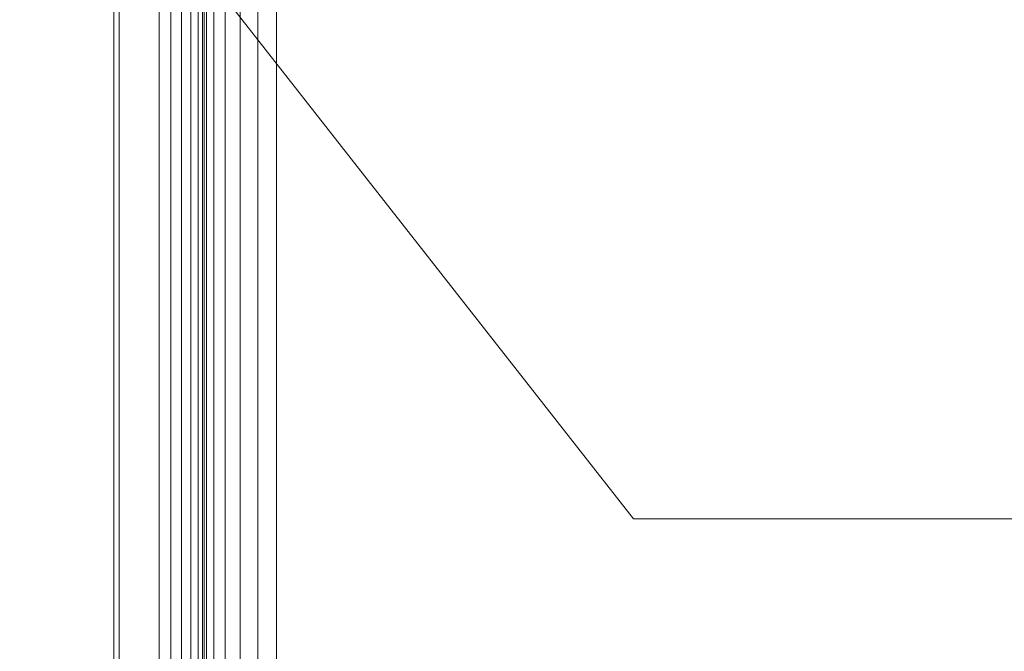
# Model space of a CAD drawing. Header units: millimetres. Extents: x -121 to 87583, y 4737 to 43333.
# Tile 37 of 86: x 43584 to 44129, y 41544 to 41893. Entities that reach past the tile are written whole.
import ezdxf

# ---------------------------------------------------------------- set-up
doc = ezdxf.new("R2010")
doc.units = ezdxf.units.MM
doc.layers.add('M-EQPM-____-OTLN', color=50, linetype='Continuous', lineweight=20)
doc.layers.add('P-PIPE-____-IDEN', color=2, linetype='Continuous', lineweight=20)

# ---------------------------------------------------------------- blocks, each defined once
blk = doc.blocks.new('Прямая форма - 83 new-608778-В_Этаж 01_Водопровод')
at = {"layer": 'M-EQPM-____-OTLN', "color": 9}
for p, q in [((-357.48, -383.1), (-357.48, 382.61)), ((-353.51, -382.84), (-353.51, 382.84)), ((-351.01, 382.68), (-351.01, -382.68)), ((-350.16, 382.62), (-350.16, -382.62)), ((-348.8, -382.53), (-348.8, 382.53)), ((-344.8, 382.27), (-344.8, -382.27)), ((-338.45, 381.85), (-338.45, -381.85)), ((-362.66, -383.44), (-362.66, 377.43)), ((-330.16, 381.31), (-330.16, -381.31)), ((-320.52, 380.68), (-320.52, -380.68)), ((-310.16, 380), (-310.16, -380)), ((-310.16, 0), (-310.16, 380)), ((-368.69, -383.84), (-368.69, 371.41)), ((-375.16, -384.26), (-375.16, 364.93)), ((-400.16, -497), (-400.16, 339.93)), ((-397.16, 342.93), (-397.16, -497)), ((-310.16, -380), (-310.16, 0))]:
    blk.add_line(p, q, dxfattribs=at)
blk = doc.blocks.new('Прямая форма - FU - 054-608779-В_Этаж 01_Водопровод')
blk.add_blockref('Прямая форма - 83 new-608778-В_Этаж 01_Водопровод', (0, 0))
blk = doc.blocks.new('83 new_ifc_RVT-1-В_Этаж 01_Водопровод')
at = {"layer": 'M-EQPM-____-OTLN', "color": 9, "lineweight": 20}
blk.add_blockref('Прямая форма - FU - 054-608779-В_Этаж 01_Водопровод', (24010.12, 41675.83), dxfattribs=at)
blk = doc.blocks.new('ADSK_M_Трубы - Диаметр_8-160846-В_Этаж 01_Водопровод')
at = {"layer": 'P-PIPE-____-IDEN'}
blk.add_line((0, 0), (8, 0), dxfattribs=at)

msp = doc.modelspace()

# ---------------------------------------------------------------- linework, layer by layer
at = {"layer": 'P-PIPE-____-IDEN'}
for p, q in [((43583.95, 42050.4), (43923.77, 41617.06)), ((43923.77, 41617.06), (44098.97, 41617.06))]:
    msp.add_line(p, q, dxfattribs=at)

# ---------------------------------------------------------------- block references
at = {"lineweight": 9}
msp.add_blockref('83 new_ifc_RVT-1-В_Этаж 01_Водопровод', (20026.13, 0), dxfattribs=at)
at = {"layer": 'P-PIPE-____-IDEN', "xscale": 49.99999999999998, "yscale": 49.99999999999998, "zscale": 49.99999999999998}
msp.add_blockref('ADSK_M_Трубы - Диаметр_8-160846-В_Этаж 01_Водопровод', (44098.97, 41617.06), dxfattribs=at)

doc.saveas('drawing.dxf')
